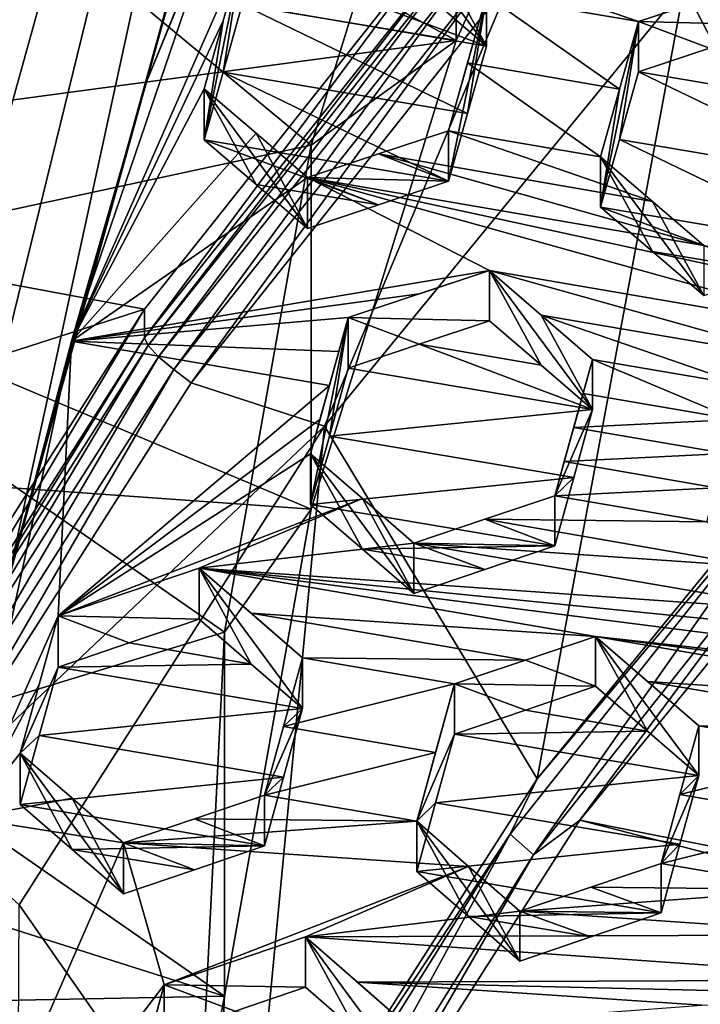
# Model space of a CAD drawing. Header units: metres. Extents: x -22 to 22, y 0 to 204.
# Tile 63 of 256: x -7.82 to -6.61, y 19.02 to 20.78. Entities that reach past the tile are written whole.
import ezdxf

# ---------------------------------------------------------------- set-up
doc = ezdxf.new("R2010")
doc.units = ezdxf.units.M
doc.layers.add('solid_002_SW0002', color=7, linetype='CONTINUOUS')
doc.layers.add('solid_002_SW0002_01', color=7, linetype='CONTINUOUS')

msp = doc.modelspace()

# ---------------------------------------------------------------- linework, layer by layer
at = {"layer": 'solid_002_SW0002'}
for points in [[(-10.401688, 38.78968, 222.258194), (-0.000125, 39.062069, 222.530045), (-0.000125, 6.009099, 222.530045)], [(-10.452005, 38.787876, 222.256866), (-10.401688, 38.78968, 222.258194), (-0.000125, 6.009099, 222.530045)], [(-10.250982, 9.179632, 222.262131), (-10.452005, 38.787876, 222.256866), (-0.000125, 6.009099, 222.530045)], [(15.431576, 33.648762, 223.952362), (-15.431306, 33.548271, 223.951843), (-15.319921, 9.159238, 223.824142)], [(-7.59401, 20.66506, 208.9599), (-6.677374, 23.974112, 208.073242), (-7.835578, 19.798933, 209.191971)], [(-7.835578, 19.798933, 209.191971), (-6.677374, 23.974112, 208.073242), (-7.011714, 23.589544, 208.176285)], [(-7.59401, 20.66506, 208.9599), (-7.250044, 21.501755, 208.735703), (-6.677374, 23.974112, 208.073242)], [(-8.843912, 16.984709, 209.946045), (-7.011714, 23.589544, 208.176285), (-7.32104, 23.18803, 208.283875)], [(-8.753432, 16.490189, 210.078552), (-7.011714, 23.589544, 208.176285), (-8.843912, 16.984709, 209.946045)], [(-7.011714, 23.589544, 208.176285), (-8.753432, 16.490189, 210.078552), (-7.835578, 19.798933, 209.191971)], [(-8.903955, 17.481823, 209.812836), (-7.32104, 23.18803, 208.283875), (-7.607238, 22.767487, 208.396545)], [(-8.843912, 16.984709, 209.946045), (-7.32104, 23.18803, 208.283875), (-8.903955, 17.481823, 209.812836)], [(-8.93412, 17.984247, 209.678223), (-7.607238, 22.767487, 208.396545), (-7.867781, 22.3319, 208.513275)], [(-8.903955, 17.481823, 209.812836), (-7.607238, 22.767487, 208.396545), (-8.93412, 17.984247, 209.678223)], [(-7.042842, 20.738508, 208.991974), (-8.409959, 21.476433, 208.79425), (-6.679615, 21.542194, 208.776627)], [(-7.042842, 20.738508, 208.991974), (-6.679615, 21.542194, 208.776627), (-7.042847, 21.385542, 211.406799)], [(-6.637282, 20.833956, 196.491333), (-5.906175, 21.540533, 196.302002), (-6.291726, 20.16749, 195.18869)], [(-7.447011, 21.026838, 208.736969), (-7.250044, 21.501755, 208.735703), (-7.59401, 20.66506, 208.9599)], [(-7.020218, 20.987774, 196.760696), (-9.21082, 20.561018, 196.875046), (-8.557731, 21.49091, 196.625885)], [(-7.042842, 20.738508, 208.991974), (-8.590665, 20.997095, 208.922684), (-8.409959, 21.476433, 208.79425)], [(-7.300964, 20.552055, 211.630127), (-7.042847, 21.385542, 211.406799), (-8.142657, 21.249825, 211.443161)], [(-7.042842, 20.738508, 208.991974), (-7.042847, 21.385542, 211.406799), (-7.300964, 20.552055, 211.630127)], [(-7.300964, 20.552055, 211.630127), (-8.142657, 21.249825, 211.443161), (-8.370678, 20.32173, 211.691849)], [(-6.665016, 21.060444, 208.974854), (-6.791252, 21.019129, 208.951355), (-5.762702, 20.732841, 209.398087)], [(-5.182137, 20.570339, 209.650574), (-6.086126, 20.897383, 209.22699), (-6.665016, 21.060444, 208.974854)], [(-5.762702, 20.732841, 209.398087), (-5.182137, 20.570339, 209.650574), (-6.665016, 21.060444, 208.974854)], [(-7.447011, 21.026838, 208.736969), (-7.727407, 20.203753, 208.95752), (-7.423908, 20.893465, 208.797363)], [(-7.447011, 21.026838, 208.736969), (-7.59401, 20.66506, 208.9599), (-7.727407, 20.203753, 208.95752)], [(-5.887348, 20.692009, 209.374741), (-6.791252, 21.019129, 208.951355), (-6.467827, 20.854513, 209.122177)], [(-5.887348, 20.692009, 209.374741), (-5.762702, 20.732841, 209.398087), (-6.791252, 21.019129, 208.951355)], [(-7.042842, 20.738508, 208.991974), (-8.74162, 20.510721, 209.053009), (-8.590665, 20.997095, 208.922684)], [(-7.020218, 20.987774, 196.760696), (-7.597672, 20.260862, 196.955475), (-9.21082, 20.561018, 196.875046)], [(-7.597314, 20.20973, 196.762115), (-7.597672, 20.260862, 196.955475), (-7.020218, 20.987774, 196.760696)], [(-7.597314, 20.20973, 196.762115), (-7.020218, 20.987774, 196.760696), (-7.020756, 20.935513, 196.567642)], [(-7.172953, 20.976078, 208.845856), (-7.080666, 20.806637, 208.570068), (-6.989242, 20.728584, 208.632004)], [(-7.080667, 20.896996, 208.907288), (-7.172953, 20.976078, 208.845856), (-6.989242, 20.728584, 208.632004)], [(-7.597314, 20.20973, 196.762115), (-7.020756, 20.935513, 196.567642), (-7.590923, 20.195826, 196.726227)], [(-7.020756, 20.935513, 196.567642), (-7.015103, 20.920679, 196.531998), (-7.590923, 20.195826, 196.726227)], [(-7.590923, 20.195826, 196.726227), (-7.015103, 20.920679, 196.531998), (-7.572713, 20.175999, 196.697922)], [(-7.015103, 20.920679, 196.531998), (-6.998968, 20.898241, 196.504395), (-7.572713, 20.175999, 196.697922)], [(-7.457521, 20.773256, 208.833405), (-7.423908, 20.893465, 208.797363), (-7.727407, 20.203753, 208.95752)], [(-7.572713, 20.175999, 196.697922), (-6.998968, 20.898241, 196.504395), (-7.545463, 20.153282, 196.681564)], [(-6.998968, 20.898241, 196.504395), (-6.974808, 20.871634, 196.489075), (-7.545463, 20.153282, 196.681564)], [(-7.457521, 20.773256, 208.833405), (-7.491151, 20.561619, 208.528503), (-7.423908, 20.893465, 208.797363)], [(-7.457522, 20.682037, 208.492996), (-7.423908, 20.893465, 208.797363), (-7.491151, 20.561619, 208.528503)], [(-7.457522, 20.682037, 208.492996), (-7.423908, 20.802221, 208.456833), (-7.423908, 20.893465, 208.797363)], [(-6.989242, 20.728584, 208.632004), (-6.989242, 20.818623, 208.968033), (-7.080667, 20.896996, 208.907288)], [(-6.718782, 20.772043, 209.074203), (-7.080667, 20.896996, 208.907288), (-6.989242, 20.818623, 208.968033)], [(-6.592543, 20.813564, 209.098465), (-7.080667, 20.896996, 208.907288), (-6.718782, 20.772043, 209.074203)], [(-7.545463, 20.153282, 196.681564), (-6.974808, 20.871634, 196.489075), (-7.514284, 20.129751, 196.680023)], [(-6.974808, 20.871634, 196.489075), (-6.94517, 20.846163, 196.488052), (-7.514284, 20.129751, 196.680023)], [(-6.467827, 20.854513, 209.122177), (-6.592543, 20.813564, 209.098465), (-6.718782, 20.772043, 209.074203)], [(-6.467827, 20.765783, 208.791031), (-6.467827, 20.854513, 209.122177), (-6.718782, 20.772043, 209.074203)], [(-7.514284, 20.129751, 196.680023), (-6.94517, 20.846163, 196.488052), (-7.277112, 20.052557, 196.700699)], [(-7.29773, 20.844074, 208.482391), (-7.423908, 20.802221, 208.456833), (-6.989242, 20.728584, 208.632004)], [(-7.29773, 20.844074, 208.482391), (-6.989242, 20.728584, 208.632004), (-7.080666, 20.806637, 208.570068)], [(-6.94517, 20.846163, 196.488052), (-6.637282, 20.833956, 196.491333), (-7.277112, 20.052557, 196.700699)], [(-7.277112, 20.052557, 196.700699), (-6.637282, 20.833956, 196.491333), (-6.899206, 19.425385, 195.387543)], [(-7.056485, 20.57807, 209.039886), (-7.022855, 20.698471, 209.004303), (-6.989242, 20.818623, 208.968033)], [(-7.056485, 20.488089, 208.704086), (-7.056485, 20.57807, 209.039886), (-6.989242, 20.818623, 208.968033)], [(-7.022855, 20.608463, 208.668396), (-7.056485, 20.488089, 208.704086), (-6.989242, 20.818623, 208.968033)], [(-7.022855, 20.608463, 208.668396), (-6.989242, 20.818623, 208.968033), (-6.989242, 20.728584, 208.632004)], [(-6.752395, 20.651932, 209.110611), (-6.989242, 20.818623, 208.968033), (-7.022855, 20.698471, 209.004303)], [(-6.718782, 20.772043, 209.074203), (-6.989242, 20.818623, 208.968033), (-6.752395, 20.651932, 209.110611)], [(-6.637282, 20.833956, 196.491333), (-6.291726, 20.16749, 195.18869), (-6.899206, 19.425385, 195.387543)], [(-7.457522, 20.682037, 208.492996), (-7.022855, 20.608463, 208.668396), (-7.423908, 20.802221, 208.456833)], [(-7.423908, 20.802221, 208.456833), (-7.022855, 20.608463, 208.668396), (-6.989242, 20.728584, 208.632004)], [(-7.457521, 20.773256, 208.833405), (-7.727407, 20.203753, 208.95752), (-7.491151, 20.652807, 208.86882)], [(-7.457521, 20.773256, 208.833405), (-7.491151, 20.652807, 208.86882), (-7.491151, 20.561619, 208.528503)], [(-6.718782, 20.772043, 209.074203), (-6.752395, 20.651932, 209.110611), (-6.786026, 20.442331, 208.813309)], [(-6.752395, 20.562674, 208.777512), (-6.718782, 20.772043, 209.074203), (-6.786026, 20.442331, 208.813309)], [(-6.752395, 20.562674, 208.777512), (-6.718782, 20.682753, 208.740967), (-6.718782, 20.772043, 209.074203)], [(-6.592547, 20.724556, 208.766281), (-6.718782, 20.772043, 209.074203), (-6.718782, 20.682753, 208.740967)], [(-6.592547, 20.724556, 208.766281), (-6.467827, 20.765783, 208.791031), (-6.718782, 20.772043, 209.074203)], [(-7.300961, 19.905018, 209.215317), (-8.74162, 20.510721, 209.053009), (-7.042842, 20.738508, 208.991974)], [(-7.300961, 19.905018, 209.215317), (-7.042842, 20.738508, 208.991974), (-7.300964, 20.552055, 211.630127)], [(-6.284116, 20.609074, 208.915985), (-6.592547, 20.724556, 208.766281), (-6.718782, 20.682753, 208.740967)], [(-6.786026, 20.531561, 209.146317), (-7.022855, 20.698471, 209.004303), (-7.056485, 20.57807, 209.039886)], [(-6.752395, 20.651932, 209.110611), (-7.022855, 20.698471, 209.004303), (-6.786026, 20.531561, 209.146317)], [(-7.457522, 20.682037, 208.492996), (-7.491151, 20.561619, 208.528503), (-7.056485, 20.488089, 208.704086)], [(-7.457522, 20.682037, 208.492996), (-7.056485, 20.488089, 208.704086), (-7.022855, 20.608463, 208.668396)], [(-6.317728, 20.489071, 208.952805), (-6.718782, 20.682753, 208.740967), (-6.752395, 20.562674, 208.777512)], [(-6.317728, 20.489071, 208.952805), (-6.284116, 20.609074, 208.915985), (-6.718782, 20.682753, 208.740967)], [(-7.835578, 19.798933, 209.191971), (-7.834364, 19.79862, 209.192062), (-7.59401, 20.66506, 208.9599)], [(-7.834364, 19.79862, 209.192062), (-7.727407, 20.203753, 208.95752), (-7.59401, 20.66506, 208.9599)], [(-7.491151, 20.652807, 208.86882), (-7.727407, 20.203753, 208.95752), (-7.398842, 20.573462, 208.929352)], [(-7.491151, 20.652807, 208.86882), (-7.398846, 20.48259, 208.59021), (-7.491151, 20.561619, 208.528503)], [(-7.491151, 20.652807, 208.86882), (-7.30744, 20.404295, 208.651169), (-7.398846, 20.48259, 208.59021)], [(-7.491151, 20.652807, 208.86882), (-7.398842, 20.573462, 208.929352), (-7.30744, 20.404295, 208.651169)], [(-6.752395, 20.651932, 209.110611), (-6.786026, 20.531561, 209.146317), (-6.786026, 20.442331, 208.813309)], [(-7.398842, 20.573462, 208.929352), (-7.727407, 20.203753, 208.95752), (-7.30744, 20.49486, 208.989166)], [(-7.398842, 20.573462, 208.929352), (-7.30744, 20.49486, 208.989166), (-7.30744, 20.404295, 208.651169)], [(-7.181264, 20.536724, 209.014771), (-7.056485, 20.57807, 209.039886), (-7.056485, 20.488089, 208.704086)], [(-7.181264, 20.536724, 209.014771), (-6.693685, 20.452217, 209.206985), (-7.056485, 20.57807, 209.039886)], [(-6.693685, 20.452217, 209.206985), (-6.786026, 20.531561, 209.146317), (-7.056485, 20.57807, 209.039886)], [(-7.597672, 20.260862, 196.955475), (-9.756514, 19.566357, 197.141556), (-9.21082, 20.561018, 196.875046)], [(-7.181263, 20.446455, 208.677887), (-7.056485, 20.488089, 208.704086), (-7.491151, 20.561619, 208.528503)], [(-7.181263, 20.446455, 208.677887), (-7.491151, 20.561619, 208.528503), (-7.398846, 20.48259, 208.59021)], [(-6.351359, 20.368784, 208.988831), (-6.752395, 20.562674, 208.777512), (-6.786026, 20.442331, 208.813309)], [(-6.317728, 20.489071, 208.952805), (-6.752395, 20.562674, 208.777512), (-6.351359, 20.368784, 208.988831)], [(-7.300964, 20.552055, 211.630127), (-8.370678, 20.32173, 211.691849), (-7.455161, 19.686226, 211.862122)], [(-7.300961, 19.905018, 209.215317), (-7.300964, 20.552055, 211.630127), (-7.455161, 19.686226, 211.862122)], [(-7.181264, 20.536724, 209.014771), (-7.056485, 20.488089, 208.704086), (-7.30744, 20.49486, 208.989166)], [(-7.181264, 20.536724, 209.014771), (-7.30744, 20.49486, 208.989166), (-6.602314, 20.373669, 209.266876)], [(-7.181264, 20.536724, 209.014771), (-6.602314, 20.373669, 209.266876), (-6.693685, 20.452217, 209.206985)], [(-6.693689, 20.363308, 208.875153), (-6.786026, 20.442331, 208.813309), (-6.786026, 20.531561, 209.146317)], [(-6.602314, 20.285067, 208.936203), (-6.693689, 20.363308, 208.875153), (-6.786026, 20.531561, 209.146317)], [(-6.693685, 20.452217, 209.206985), (-6.602314, 20.285067, 208.936203), (-6.786026, 20.531561, 209.146317)], [(-7.300961, 19.905018, 209.215317), (-8.862659, 20.016603, 209.18541), (-8.74162, 20.510721, 209.053009)], [(-7.30744, 20.49486, 208.989166), (-7.727407, 20.203753, 208.95752), (-6.984015, 20.329634, 209.1577)], [(-7.181263, 20.446455, 208.677887), (-7.30744, 20.49486, 208.989166), (-7.056485, 20.488089, 208.704086)], [(-7.30744, 20.49486, 208.989166), (-4.868638, 19.966137, 209.991104), (-6.602314, 20.373669, 209.266876)], [(-6.27889, 20.208481, 209.435547), (-4.868638, 19.966137, 209.991104), (-7.30744, 20.49486, 208.989166)], [(-6.27889, 20.208481, 209.435547), (-7.30744, 20.49486, 208.989166), (-6.984015, 20.329634, 209.1577)], [(-7.181263, 20.446455, 208.677887), (-7.30744, 20.404295, 208.651169), (-7.30744, 20.49486, 208.989166)], [(-7.181263, 20.446455, 208.677887), (-7.398846, 20.48259, 208.59021), (-7.30744, 20.404295, 208.651169)], [(-6.693685, 20.452217, 209.206985), (-6.602314, 20.373669, 209.266876), (-6.602314, 20.285067, 208.936203)], [(-6.47608, 20.327211, 208.962799), (-6.786026, 20.442331, 208.813309), (-6.693689, 20.363308, 208.875153)], [(-6.47608, 20.327211, 208.962799), (-6.351359, 20.368784, 208.988831), (-6.786026, 20.442331, 208.813309)], [(-6.47608, 20.327211, 208.962799), (-6.693689, 20.363308, 208.875153), (-6.602314, 20.285067, 208.936203)], [(-6.984015, 20.329634, 209.1577), (-7.727407, 20.203753, 208.95752), (-7.108799, 20.288103, 209.131882)], [(-6.984015, 20.329634, 209.1577), (-7.108799, 20.288103, 209.131882), (-7.23497, 20.246056, 209.105591)], [(-6.984015, 20.240065, 208.82341), (-6.984015, 20.329634, 209.1577), (-7.23497, 20.246056, 209.105591)], [(-6.891665, 20.160849, 208.884598), (-6.984015, 20.329634, 209.1577), (-6.984015, 20.240065, 208.82341)], [(-6.800303, 20.082438, 208.944946), (-6.984015, 20.329634, 209.1577), (-6.891665, 20.160849, 208.884598)], [(-6.891666, 20.250111, 209.217728), (-6.984015, 20.329634, 209.1577), (-6.800303, 20.082438, 208.944946)], [(-6.403615, 20.166986, 209.409821), (-6.984015, 20.329634, 209.1577), (-6.891666, 20.250111, 209.217728)], [(-6.403615, 20.166986, 209.409821), (-6.27889, 20.208481, 209.435547), (-6.984015, 20.329634, 209.1577)], [(-7.455161, 19.686226, 211.862122), (-8.370678, 20.32173, 211.691849), (-8.485468, 19.371737, 211.946396)], [(-7.108799, 20.288103, 209.131882), (-7.727407, 20.203753, 208.95752), (-7.23497, 20.246056, 209.105591)], [(-7.597672, 20.260862, 196.955475), (-8.092437, 19.484564, 197.163483), (-9.756514, 19.566357, 197.141556)], [(-8.093794, 19.430672, 196.970856), (-8.092437, 19.484564, 197.163483), (-7.597672, 20.260862, 196.955475)], [(-8.093794, 19.430672, 196.970856), (-7.597672, 20.260862, 196.955475), (-7.597314, 20.20973, 196.762115)], [(-7.251781, 20.185526, 209.122086), (-7.23497, 20.246056, 209.105591), (-7.727407, 20.203753, 208.95752)], [(-7.302213, 19.913485, 208.83403), (-7.23497, 20.246056, 209.105591), (-7.302213, 20.003651, 209.170532)], [(-7.251781, 20.185526, 209.122086), (-7.302213, 20.003651, 209.170532), (-7.23497, 20.246056, 209.105591)], [(-7.268592, 20.034784, 208.80191), (-7.23497, 20.246056, 209.105591), (-7.302213, 19.913485, 208.83403)], [(-7.268592, 20.034784, 208.80191), (-7.23497, 20.15589, 208.769073), (-7.23497, 20.246056, 209.105591)], [(-7.108803, 20.198235, 208.796494), (-7.23497, 20.246056, 209.105591), (-7.23497, 20.15589, 208.769073)], [(-7.108803, 20.198235, 208.796494), (-6.984015, 20.240065, 208.82341), (-7.23497, 20.246056, 209.105591)], [(-6.800303, 20.082438, 208.944946), (-6.800303, 20.171392, 209.276932), (-6.891666, 20.250111, 209.217728)], [(-6.529844, 20.124935, 209.38356), (-6.891666, 20.250111, 209.217728), (-6.800303, 20.171392, 209.276932)], [(-6.529844, 20.124935, 209.38356), (-6.403615, 20.166986, 209.409821), (-6.891666, 20.250111, 209.217728)], [(-6.891665, 20.160849, 208.884598), (-6.984015, 20.240065, 208.82341), (-7.108803, 20.198235, 208.796494)], [(-8.093794, 19.430672, 196.970856), (-7.597314, 20.20973, 196.762115), (-8.086804, 19.417786, 196.934692)], [(-7.597314, 20.20973, 196.762115), (-7.590923, 20.195826, 196.726227), (-8.086804, 19.417786, 196.934692)], [(-8.086804, 19.417786, 196.934692), (-7.590923, 20.195826, 196.726227), (-8.066911, 19.400826, 196.905624)], [(-7.590923, 20.195826, 196.726227), (-7.572713, 20.175999, 196.697922), (-8.066911, 19.400826, 196.905624)], [(-7.727407, 20.203753, 208.95752), (-7.910638, 19.355518, 209.184799), (-7.751158, 19.715511, 209.119965)], [(-7.834364, 19.79862, 209.192062), (-7.910638, 19.355518, 209.184799), (-7.727407, 20.203753, 208.95752)], [(-7.268592, 20.124949, 209.138412), (-7.727407, 20.203753, 208.95752), (-7.751158, 19.715511, 209.119965)], [(-7.251781, 20.185526, 209.122086), (-7.727407, 20.203753, 208.95752), (-7.268592, 20.124949, 209.138412)], [(-6.800303, 20.082438, 208.944946), (-7.108803, 20.198235, 208.796494), (-7.23497, 20.15589, 208.769073)], [(-6.800303, 20.082438, 208.944946), (-6.891665, 20.160849, 208.884598), (-7.108803, 20.198235, 208.796494)], [(-8.066911, 19.400826, 196.905624), (-7.572713, 20.175999, 196.697922), (-8.037151, 19.382374, 196.888123)], [(-7.572713, 20.175999, 196.697922), (-7.545463, 20.153282, 196.681564), (-8.037151, 19.382374, 196.888123)], [(-7.251781, 20.185526, 209.122086), (-7.285403, 20.064322, 209.154556), (-7.302213, 20.003651, 209.170532)], [(-7.251781, 20.185526, 209.122086), (-7.268592, 20.124949, 209.138412), (-7.285403, 20.064322, 209.154556)], [(-6.800303, 20.171392, 209.276932), (-6.867547, 19.928988, 209.341888), (-6.850737, 19.989662, 209.325928)], [(-6.800303, 20.171392, 209.276932), (-6.800303, 20.082438, 208.944946), (-6.867547, 19.928988, 209.341888)], [(-6.817114, 20.110868, 209.293457), (-6.800303, 20.171392, 209.276932), (-6.850737, 19.989662, 209.325928)], [(-6.817114, 20.110868, 209.293457), (-6.546655, 20.064413, 209.400085), (-6.800303, 20.171392, 209.276932)], [(-6.546655, 20.064413, 209.400085), (-6.529844, 20.124935, 209.38356), (-6.800303, 20.171392, 209.276932)], [(-8.037151, 19.382374, 196.888123), (-7.545463, 20.153282, 196.681564), (-8.00154, 19.366392, 196.884552)], [(-7.545463, 20.153282, 196.681564), (-7.514284, 20.129751, 196.680023), (-8.00154, 19.366392, 196.884552)], [(-7.268592, 20.034784, 208.80191), (-6.800303, 20.082438, 208.944946), (-7.23497, 20.15589, 208.769073)], [(-6.899206, 19.425385, 195.387543), (-6.291726, 20.16749, 195.18869), (-6.373173, 20.049564, 195.191376)], [(-8.00154, 19.366392, 196.884552), (-7.514284, 20.129751, 196.680023), (-7.277112, 20.052557, 196.700699)], [(-7.285403, 20.064322, 209.154556), (-7.268592, 20.124949, 209.138412), (-7.751158, 19.715511, 209.119965)], [(-6.817114, 20.110868, 209.293457), (-6.850737, 19.989662, 209.325928), (-6.833925, 20.050291, 209.309784)], [(-6.817114, 20.110868, 209.293457), (-6.833925, 20.050291, 209.309784), (-6.546655, 20.064413, 209.400085)], [(8.155832, 16.363531, 196.136261), (-6.822947, 19.352098, 195.33548), (-6.223329, 20.08519, 195.139038)], [(-6.335203, 20.008572, 195.164627), (-6.223329, 20.08519, 195.139038), (-6.822947, 19.352098, 195.33548)], [(-7.268592, 20.034784, 208.80191), (-6.833925, 19.961338, 208.977814), (-6.800303, 20.082438, 208.944946)], [(-6.833925, 19.961338, 208.977814), (-6.867547, 19.928988, 209.341888), (-6.800303, 20.082438, 208.944946)], [(-8.00154, 19.366392, 196.884552), (-7.277112, 20.052557, 196.700699), (-7.820658, 19.201426, 196.928757)], [(-7.820658, 19.201426, 196.928757), (-7.277112, 20.052557, 196.700699), (-7.413386, 18.620176, 195.603287)], [(-7.302213, 20.003651, 209.170532), (-7.285403, 20.064322, 209.154556), (-7.751158, 19.715511, 209.119965)], [(-7.277112, 20.052557, 196.700699), (-6.899206, 19.425385, 195.387543), (-7.413386, 18.620176, 195.603287)], [(-6.899206, 19.425385, 195.387543), (-6.373173, 20.049564, 195.191376), (-6.947176, 19.327, 195.384979)], [(-6.947176, 19.327, 195.384979), (-6.373173, 20.049564, 195.191376), (-6.905786, 19.290312, 195.357086)], [(-6.373173, 20.049564, 195.191376), (-6.335203, 20.008572, 195.164627), (-6.905786, 19.290312, 195.357086)], [(-6.563466, 20.003838, 209.416428), (-6.833925, 20.050291, 209.309784), (-6.850737, 19.989662, 209.325928)], [(-6.546655, 20.064413, 209.400085), (-6.833925, 20.050291, 209.309784), (-6.563466, 20.003838, 209.416428)], [(-7.268592, 20.034784, 208.80191), (-7.302213, 19.913485, 208.83403), (-6.833925, 19.961338, 208.977814)], [(-7.455161, 19.039179, 209.447311), (-8.954289, 19.514214, 209.320023), (-8.862659, 20.016603, 209.18541)], [(-7.455161, 19.039179, 209.447311), (-8.862659, 20.016603, 209.18541), (-7.300961, 19.905018, 209.215317)], [(-7.209851, 19.923828, 209.229492), (-7.302213, 20.003651, 209.170532), (-7.751158, 19.715511, 209.119965)], [(-7.118502, 19.755257, 208.953323), (-7.302213, 20.003651, 209.170532), (-7.209851, 19.923828, 209.229492)], [(-7.20985, 19.833961, 208.894104), (-7.302213, 20.003651, 209.170532), (-7.118502, 19.755257, 208.953323)], [(-7.302213, 19.913485, 208.83403), (-7.302213, 20.003651, 209.170532), (-7.20985, 19.833961, 208.894104)], [(-6.905786, 19.290312, 195.357086), (-6.335203, 20.008572, 195.164627), (-6.822947, 19.352098, 195.33548)], [(-6.580277, 19.943209, 209.432556), (-6.563466, 20.003838, 209.416428), (-6.850737, 19.989662, 209.325928)], [(-6.580277, 19.943209, 209.432556), (-6.850737, 19.989662, 209.325928), (-6.867547, 19.928988, 209.341888)], [(-7.302213, 19.913485, 208.83403), (-6.867547, 19.840033, 209.009903), (-6.833925, 19.961338, 208.977814)], [(-6.867547, 19.840033, 209.009903), (-6.867547, 19.928988, 209.341888), (-6.833925, 19.961338, 208.977814)], [(-6.597087, 19.88253, 209.448502), (-6.580277, 19.943209, 209.432556), (-6.867547, 19.928988, 209.341888)], [(-6.597087, 19.88253, 209.448502), (-6.867547, 19.928988, 209.341888), (-6.992346, 19.887157, 209.314972)], [(-6.867547, 19.840033, 209.009903), (-6.992346, 19.887157, 209.314972), (-6.867547, 19.928988, 209.341888)], [(-7.209851, 19.923828, 209.229492), (-7.751158, 19.715511, 209.119965), (-7.500203, 19.799969, 209.175354)], [(-7.118502, 19.844826, 209.287598), (-7.209851, 19.923828, 209.229492), (-7.500203, 19.799969, 209.175354)], [(-7.302213, 19.913485, 208.83403), (-7.20985, 19.833961, 208.894104), (-6.867547, 19.840033, 209.009903)], [(-7.118502, 19.755257, 208.953323), (-7.209851, 19.923828, 209.229492), (-7.118502, 19.844826, 209.287598)], [(-7.455161, 19.039179, 209.447311), (-7.300961, 19.905018, 209.215317), (-7.455161, 19.686226, 211.862122)], [(-6.504684, 19.802658, 209.507431), (-6.992346, 19.887157, 209.314972), (-7.118502, 19.844826, 209.287598)], [(-6.867547, 19.840033, 209.009903), (-7.118502, 19.844826, 209.287598), (-6.992346, 19.887157, 209.314972)], [(-6.504684, 19.802658, 209.507431), (-6.597087, 19.88253, 209.448502), (-6.992346, 19.887157, 209.314972)], [(-6.413376, 19.723673, 209.565445), (-7.118502, 19.844826, 209.287598), (-7.500203, 19.799969, 209.175354)], [(-7.20985, 19.833961, 208.894104), (-6.992352, 19.797895, 208.981842), (-6.867547, 19.840033, 209.009903)], [(-6.413376, 19.723673, 209.565445), (-6.504684, 19.802658, 209.507431), (-7.118502, 19.844826, 209.287598)], [(-6.992352, 19.797895, 208.981842), (-7.118502, 19.844826, 209.287598), (-6.867547, 19.840033, 209.009903)], [(-7.118502, 19.755257, 208.953323), (-7.118502, 19.844826, 209.287598), (-6.992352, 19.797895, 208.981842)], [(-7.20985, 19.833961, 208.894104), (-7.118502, 19.755257, 208.953323), (-6.992352, 19.797895, 208.981842)], [(-7.500203, 19.799969, 209.175354), (-7.751158, 19.715511, 209.119965), (-7.500203, 19.709404, 208.837357)], [(-7.500203, 19.799969, 209.175354), (-7.500203, 19.709404, 208.837357), (-7.407838, 19.629688, 208.896729)], [(-7.500203, 19.799969, 209.175354), (-7.407838, 19.629688, 208.896729), (-7.316492, 19.550795, 208.955231)], [(-7.316492, 19.640774, 209.291046), (-7.500203, 19.799969, 209.175354), (-7.316492, 19.550795, 208.955231)], [(-5.094318, 19.56027, 210.063278), (-6.413376, 19.723673, 209.565445), (-7.500203, 19.799969, 209.175354)], [(-5.003124, 19.481329, 210.121002), (-5.094318, 19.56027, 210.063278), (-7.500203, 19.799969, 209.175354)], [(-6.795077, 19.678778, 209.453064), (-5.003124, 19.481329, 210.121002), (-7.500203, 19.799969, 209.175354)], [(-7.407835, 19.719955, 209.233627), (-7.500203, 19.799969, 209.175354), (-7.316492, 19.640774, 209.291046)], [(-6.795077, 19.678778, 209.453064), (-7.500203, 19.799969, 209.175354), (-7.407835, 19.719955, 209.233627)], [(-7.784788, 19.593496, 209.149521), (-7.751158, 19.715511, 209.119965), (-7.910638, 19.355518, 209.184799)], [(-7.818401, 19.471363, 209.178406), (-7.751158, 19.624323, 208.779648), (-7.751158, 19.715511, 209.119965)], [(-7.818401, 19.471363, 209.178406), (-7.751158, 19.715511, 209.119965), (-7.784788, 19.593496, 209.149521)], [(-7.751158, 19.715511, 209.119965), (-7.751158, 19.624323, 208.779648), (-7.625063, 19.667091, 208.808716)], [(-7.751158, 19.715511, 209.119965), (-7.625063, 19.667091, 208.808716), (-7.500203, 19.709404, 208.837357)], [(-6.919896, 19.636763, 209.425491), (-7.407835, 19.719955, 209.233627), (-7.316492, 19.640774, 209.291046)], [(-6.919896, 19.636763, 209.425491), (-6.795077, 19.678778, 209.453064), (-7.407835, 19.719955, 209.233627)], [(-7.407838, 19.629688, 208.896729), (-7.500203, 19.709404, 208.837357), (-7.625063, 19.667091, 208.808716)], [(-7.499211, 18.808701, 212.09726), (-7.455161, 19.686226, 211.862122), (-8.485468, 19.371737, 211.946396)], [(-7.455161, 19.039179, 209.447311), (-7.455161, 19.686226, 211.862122), (-7.499211, 18.808701, 212.09726)], [(-7.407838, 19.629688, 208.896729), (-7.625063, 19.667091, 208.808716), (-7.751158, 19.624323, 208.779648)], [(-6.795077, 19.590176, 209.122391), (-6.795077, 19.678778, 209.453064), (-6.919896, 19.636763, 209.425491)], [(-6.795077, 19.678778, 209.453064), (-4.297998, 19.360126, 210.398682), (-5.003124, 19.481329, 210.121002)], [(-6.089952, 19.55757, 209.730713), (-4.297998, 19.360126, 210.398682), (-6.795077, 19.678778, 209.453064)], [(-6.795077, 19.678778, 209.453064), (-6.611366, 19.519508, 209.568481), (-6.702666, 19.598694, 209.511246)], [(-6.611366, 19.431488, 209.239975), (-6.611366, 19.519508, 209.568481), (-6.795077, 19.678778, 209.453064)], [(-6.089952, 19.55757, 209.730713), (-6.795077, 19.678778, 209.453064), (-6.702666, 19.598694, 209.511246)], [(-6.70267, 19.510389, 209.181671), (-6.795077, 19.678778, 209.453064), (-6.795077, 19.590176, 209.122391)], [(-6.70267, 19.510389, 209.181671), (-6.611366, 19.431488, 209.239975), (-6.795077, 19.678778, 209.453064)], [(-7.316492, 19.550795, 208.955231), (-7.407838, 19.629688, 208.896729), (-7.751158, 19.624323, 208.779648)], [(-7.350121, 19.518711, 209.320419), (-7.316492, 19.640774, 209.291046), (-7.316492, 19.550795, 208.955231)], [(-7.046032, 19.594265, 209.397461), (-7.316492, 19.640774, 209.291046), (-7.350121, 19.518711, 209.320419)], [(-7.046032, 19.594265, 209.397461), (-6.919896, 19.636763, 209.425491), (-7.316492, 19.640774, 209.291046)], [(-6.919896, 19.636763, 209.425491), (-7.046032, 19.594265, 209.397461), (-6.795077, 19.590176, 209.122391)], [(-7.818401, 19.471363, 209.178406), (-7.784787, 19.502287, 208.809113), (-7.751158, 19.624323, 208.779648)], [(-7.316492, 19.550795, 208.955231), (-7.751158, 19.624323, 208.779648), (-7.784787, 19.502287, 208.809113)], [(-7.818401, 19.471363, 209.178406), (-7.784788, 19.593496, 209.149521), (-7.910638, 19.355518, 209.184799)], [(-7.079663, 19.472168, 209.426727), (-7.046032, 19.594265, 209.397461), (-7.350121, 19.518711, 209.320419)], [(-7.113276, 19.349939, 209.455246), (-7.046032, 19.594265, 209.397461), (-7.079663, 19.472168, 209.426727)], [(-7.046032, 19.505037, 209.064468), (-7.046032, 19.594265, 209.397461), (-7.113276, 19.349939, 209.455246)], [(-6.919894, 19.547852, 209.093658), (-7.046032, 19.594265, 209.397461), (-7.046032, 19.505037, 209.064468)], [(-6.919894, 19.547852, 209.093658), (-6.795077, 19.590176, 209.122391), (-7.046032, 19.594265, 209.397461)], [(-6.214721, 19.515539, 209.703018), (-6.702666, 19.598694, 209.511246), (-6.611366, 19.519508, 209.568481)], [(-6.214721, 19.515539, 209.703018), (-6.089952, 19.55757, 209.730713), (-6.702666, 19.598694, 209.511246)], [(-6.919894, 19.547852, 209.093658), (-6.70267, 19.510389, 209.181671), (-6.795077, 19.590176, 209.122391)], [(-7.350121, 19.428705, 208.984512), (-7.316492, 19.550795, 208.955231), (-7.784787, 19.502287, 208.809113)], [(-7.383735, 19.396521, 209.349091), (-7.316492, 19.550795, 208.955231), (-7.350121, 19.428705, 208.984512)], [(-7.350121, 19.518711, 209.320419), (-7.316492, 19.550795, 208.955231), (-7.383735, 19.396521, 209.349091)], [(-6.919894, 19.547852, 209.093658), (-7.046032, 19.505037, 209.064468), (-6.70267, 19.510389, 209.181671)], [(-7.455161, 19.039179, 209.447311), (-9.015644, 19.008623, 209.455505), (-8.954289, 19.514214, 209.320023)], [(-7.079663, 19.472168, 209.426727), (-7.350121, 19.518711, 209.320419), (-7.383735, 19.396521, 209.349091)], [(-6.70267, 19.510389, 209.181671), (-7.046032, 19.505037, 209.064468), (-6.611366, 19.431488, 209.239975)], [(-6.340907, 19.472988, 209.67485), (-6.611366, 19.519508, 209.568481), (-6.644997, 19.39735, 209.597519)], [(-6.611366, 19.431488, 209.239975), (-6.644997, 19.39735, 209.597519), (-6.611366, 19.519508, 209.568481)], [(-6.340907, 19.472988, 209.67485), (-6.214721, 19.515539, 209.703018), (-6.611366, 19.519508, 209.568481)], [(-7.350121, 19.428705, 208.984512), (-7.784787, 19.502287, 208.809113), (-7.818401, 19.380119, 208.837875)], [(-7.818401, 19.471363, 209.178406), (-7.818401, 19.380119, 208.837875), (-7.784787, 19.502287, 208.809113)], [(-7.079663, 19.382914, 209.093628), (-7.046032, 19.505037, 209.064468), (-7.113276, 19.349939, 209.455246)], [(-6.611366, 19.431488, 209.239975), (-7.046032, 19.505037, 209.064468), (-7.079663, 19.382914, 209.093628)], [(-7.726031, 19.391052, 209.235565), (-7.818401, 19.471363, 209.178406), (-7.910638, 19.355518, 209.184799)], [(-7.818401, 19.471363, 209.178406), (-7.63469, 19.220892, 208.953445), (-7.726031, 19.300093, 208.896103)], [(-7.726031, 19.391052, 209.235565), (-7.63469, 19.220892, 208.953445), (-7.818401, 19.471363, 209.178406)], [(-7.818401, 19.471363, 209.178406), (-7.726031, 19.300093, 208.896103), (-7.818401, 19.380119, 208.837875)], [(-7.113276, 19.349939, 209.455246), (-7.079663, 19.472168, 209.426727), (-7.383735, 19.396521, 209.349091)], [(-6.374539, 19.350786, 209.703751), (-6.340907, 19.472988, 209.67485), (-6.644997, 19.39735, 209.597519)], [(-7.383735, 19.30648, 209.013062), (-7.350121, 19.428705, 208.984512), (-7.818401, 19.380119, 208.837875)], [(-7.413386, 18.620176, 195.603287), (-6.899206, 19.425385, 195.387543), (-6.947176, 19.327, 195.384979)], [(-7.383735, 19.396521, 209.349091), (-7.350121, 19.428705, 208.984512), (-7.383735, 19.30648, 209.013062)], [(-6.644997, 19.309301, 209.268921), (-6.611366, 19.431488, 209.239975), (-7.079663, 19.382914, 209.093628)], [(-6.611366, 19.431488, 209.239975), (-6.678609, 19.275057, 209.625778), (-6.644997, 19.39735, 209.597519)], [(-6.644997, 19.309301, 209.268921), (-6.678609, 19.275057, 209.625778), (-6.611366, 19.431488, 209.239975)], [(-7.63469, 19.311571, 209.291855), (-7.726031, 19.391052, 209.235565), (-7.910638, 19.355518, 209.184799)], [(-7.63469, 19.311571, 209.291855), (-7.63469, 19.220892, 208.953445), (-7.726031, 19.391052, 209.235565)], [(-7.383735, 19.396521, 209.349091), (-7.383735, 19.30648, 209.013062), (-7.508621, 19.354261, 209.320663)], [(-7.113276, 19.349939, 209.455246), (-7.383735, 19.396521, 209.349091), (-7.508621, 19.354261, 209.320663)], [(-7.079663, 19.382914, 209.093628), (-7.113276, 19.349939, 209.455246), (-7.113276, 19.260651, 209.122009)], [(-6.644997, 19.309301, 209.268921), (-7.079663, 19.382914, 209.093628), (-7.113276, 19.260651, 209.122009)], [(-6.374539, 19.350786, 209.703751), (-6.644997, 19.39735, 209.597519), (-6.678609, 19.275057, 209.625778)], [(-7.499211, 18.808701, 212.09726), (-8.485468, 19.371737, 211.946396), (-8.485468, 18.418739, 212.201752)], [(-7.383735, 19.30648, 209.013062), (-7.818401, 19.380119, 208.837875), (-7.726031, 19.300093, 208.896103)], [(-7.63469, 19.311571, 209.291855), (-7.910638, 19.355518, 209.184799), (-7.994404, 18.492731, 209.415985)], [(-7.508621, 19.354261, 209.320663), (-7.383735, 19.30648, 209.013062), (-7.63469, 19.311571, 209.291855)], [(-7.113276, 19.349939, 209.455246), (-7.508621, 19.354261, 209.320663), (-7.63469, 19.311571, 209.291855)], [(-7.020864, 19.269526, 209.512192), (-7.113276, 19.349939, 209.455246), (-7.63469, 19.311571, 209.291855)], [(8.29563, 15.439067, 196.383972), (-7.332353, 18.553354, 195.5495), (-6.822947, 19.352098, 195.33548)], [(-6.905786, 19.290312, 195.357086), (-6.822947, 19.352098, 195.33548), (-7.332353, 18.553354, 195.5495)], [(-6.929564, 19.101276, 209.23703), (-7.113276, 19.349939, 209.455246), (-7.020864, 19.269526, 209.512192)], [(-7.020864, 19.180517, 209.180008), (-7.113276, 19.260651, 209.122009), (-7.113276, 19.349939, 209.455246)], [(-7.020864, 19.180517, 209.180008), (-7.113276, 19.349939, 209.455246), (-6.929564, 19.101276, 209.23703)], [(-6.40815, 19.228447, 209.731827), (-6.374539, 19.350786, 209.703751), (-6.678609, 19.275057, 209.625778)], [(-7.413386, 18.620176, 195.603287), (-6.947176, 19.327, 195.384979), (-7.433813, 18.5469, 195.594009)], [(-7.433813, 18.5469, 195.594009), (-6.947176, 19.327, 195.384979), (-7.389524, 18.51486, 195.564865)], [(-6.947176, 19.327, 195.384979), (-6.905786, 19.290312, 195.357086), (-7.389524, 18.51486, 195.564865)], [(-7.63469, 19.311571, 209.291855), (-7.994404, 18.492731, 209.415985), (-7.56222, 19.059299, 209.39534)], [(-7.508626, 19.263903, 208.983444), (-7.383735, 19.30648, 209.013062), (-7.726031, 19.300093, 208.896103)], [(-7.508626, 19.263903, 208.983444), (-7.726031, 19.300093, 208.896103), (-7.63469, 19.220892, 208.953445)], [(-7.63469, 19.311571, 209.291855), (-7.508626, 19.263903, 208.983444), (-7.63469, 19.220892, 208.953445)], [(-7.63469, 19.311571, 209.291855), (-7.383735, 19.30648, 209.013062), (-7.508626, 19.263903, 208.983444)], [(-7.020864, 19.269526, 209.512192), (-7.63469, 19.311571, 209.291855), (-7.56222, 19.059299, 209.39534)], [(-6.678609, 19.18697, 209.297043), (-6.644997, 19.309301, 209.268921), (-7.113276, 19.260651, 209.122009)], [(-6.678609, 19.18697, 209.297043), (-6.678609, 19.275057, 209.625778), (-6.644997, 19.309301, 209.268921)], [(-7.389524, 18.51486, 195.564865), (-6.905786, 19.290312, 195.357086), (-7.332353, 18.553354, 195.5495)], [(-7.020864, 19.269526, 209.512192), (-7.56222, 19.059299, 209.39534), (-7.311265, 19.144539, 209.453659)], [(-6.929564, 19.190006, 209.568176), (-7.020864, 19.269526, 209.512192), (-7.311265, 19.144539, 209.453659)], [(-6.678609, 19.18697, 209.297043), (-7.113276, 19.260651, 209.122009), (-7.020864, 19.180517, 209.180008)], [(-6.929564, 19.101276, 209.23703), (-7.020864, 19.269526, 209.512192), (-6.929564, 19.190006, 209.568176)], [(-6.40815, 19.228447, 209.731827), (-6.678609, 19.275057, 209.625778), (-6.803458, 19.232759, 209.597183)], [(-6.678609, 19.18697, 209.297043), (-6.803458, 19.232759, 209.597183), (-6.678609, 19.275057, 209.625778)], [(-6.40815, 19.228447, 209.731827), (-6.803458, 19.232759, 209.597183), (-6.929564, 19.190006, 209.568176)], [(-6.678609, 19.18697, 209.297043), (-6.929564, 19.190006, 209.568176), (-6.803458, 19.232759, 209.597183)], [(-6.315688, 19.147903, 209.788483), (-6.40815, 19.228447, 209.731827), (-6.929564, 19.190006, 209.568176)], [(-7.820658, 19.201426, 196.928757), (-7.413386, 18.620176, 195.603287), (-7.827313, 17.762753, 195.833038)], [(-6.315688, 19.147903, 209.788483), (-6.929564, 19.190006, 209.568176), (-7.311265, 19.144539, 209.453659)], [(-6.803464, 19.144352, 209.267242), (-6.678609, 19.18697, 209.297043), (-7.020864, 19.180517, 209.180008)], [(-6.803464, 19.144352, 209.267242), (-7.020864, 19.180517, 209.180008), (-6.929564, 19.101276, 209.23703)], [(-6.803464, 19.144352, 209.267242), (-6.929564, 19.101276, 209.23703), (-6.929564, 19.190006, 209.568176)], [(-6.803464, 19.144352, 209.267242), (-6.929564, 19.190006, 209.568176), (-6.678609, 19.18697, 209.297043)], [(-7.311265, 19.144539, 209.453659), (-7.56222, 19.059299, 209.39534), (-7.311265, 19.054796, 209.118729)], [(-6.224438, 19.068336, 209.844101), (-6.315688, 19.147903, 209.788483), (-7.311265, 19.144539, 209.453659)], [(-7.311265, 19.144539, 209.453659), (-7.127553, 18.894999, 209.232162), (-7.127553, 18.984194, 209.565048)], [(-7.218856, 18.974455, 209.175934), (-7.127553, 18.894999, 209.232162), (-7.311265, 19.144539, 209.453659)], [(-7.218853, 19.063917, 209.509827), (-7.311265, 19.144539, 209.453659), (-7.127553, 18.984194, 209.565048)], [(-7.218856, 18.974455, 209.175934), (-7.311265, 19.144539, 209.453659), (-7.311265, 19.054796, 209.118729)], [(-6.224438, 19.068336, 209.844101), (-7.311265, 19.144539, 209.453659), (-7.218853, 19.063917, 209.509827)], [(-5.6105, 19.026154, 210.064346), (-6.224438, 19.068336, 209.844101), (-7.218853, 19.063917, 209.509827)], [(-7.595854, 18.936335, 209.421417), (-7.56222, 19.059299, 209.39534), (-7.994404, 18.492731, 209.415985)], [(-7.629464, 18.813276, 209.446793), (-7.56222, 18.968906, 209.057999), (-7.56222, 19.059299, 209.39534)], [(-7.595854, 18.936335, 209.421417), (-7.629464, 18.813276, 209.446793), (-7.56222, 19.059299, 209.39534)], [(-7.56222, 19.059299, 209.39534), (-7.436175, 19.01206, 209.088547), (-7.311265, 19.054796, 209.118729)], [(-7.56222, 19.059299, 209.39534), (-7.56222, 18.968906, 209.057999), (-7.436175, 19.01206, 209.088547)], [(-7.218856, 18.974455, 209.175934), (-7.311265, 19.054796, 209.118729), (-7.436175, 19.01206, 209.088547)], [(-7.218853, 19.063917, 209.509827), (-7.127553, 18.984194, 209.565048), (-6.60614, 19.022793, 209.729294)], [(-5.6105, 19.026154, 210.064346), (-7.218853, 19.063917, 209.509827), (-6.60614, 19.022793, 209.729294)], [(-7.499212, 18.161661, 209.682449), (-9.015644, 19.008623, 209.455505), (-7.455161, 19.039179, 209.447311)], [(-7.499212, 18.161661, 209.682449), (-7.455161, 19.039179, 209.447311), (-7.499211, 18.808701, 212.09726)]]:
    msp.add_3dface(points, dxfattribs=at)
at = {"layer": 'solid_002_SW0002_01'}
for points in [[(15.431576, 33.648762, 223.952362), (-15.319921, 9.159238, 223.824142), (15.31992, 9.159238, 223.824142)], [(8.29563, 15.439067, 196.383972), (-6.822947, 19.352098, 195.33548), (8.155832, 16.363531, 196.136261)]]:
    msp.add_3dface(points, dxfattribs=at)

doc.saveas('drawing.dxf')
